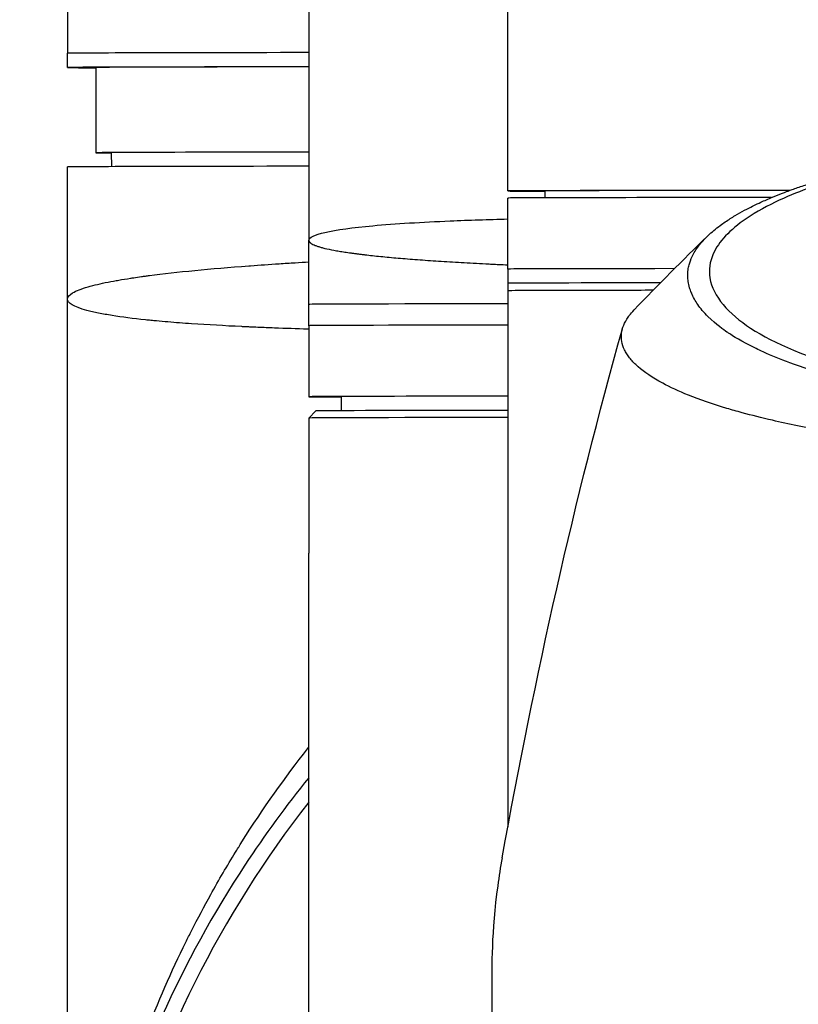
# Model space of a CAD drawing. Header units: millimetres. Extents: x 0 to 5219, y 0 to 2970.
# Tile 119 of 233: x 925 to 980, y 2545 to 2614. Entities that reach past the tile are written whole.
import ezdxf

# ---------------------------------------------------------------- set-up
doc = ezdxf.new("R2010")
doc.units = ezdxf.units.MM
doc.header["$LTSCALE"] = 0.2

# ---------------------------------------------------------------- blocks, each defined once
blk = doc.blocks.new('A$Cd797e9e4')
for p, q in [((-59, -38.206), (-59, -101.471)), ((-45, -87.537), (-45, -48.225)), ((-76, -81.499), (-76, -88.299)), ((-45, -97.987), (-45, -87.537)), ((-76, -89.299), (-76, -88.299)), ((-74, -89.299), (-74, -95.299)), ((-72.868, -96.276), (-72.885, -95.299)), ((-76, -105.599), (-76, -96.299)), ((-42.394, -97.979), (-42.402, -98.471)), ((-45, -103.487), (-45, -98.487)), ((-59, -105.971), (-59, -101.471)), ((-45, -103.487), (-45, -104.487)), ((-45, -104.487), (-45, -104.987)), ((-45, -104.987), (-45, -142.756)), ((-32.164, -104.954), (-32.153, -104.954)), ((-76, -187.192), (-76, -105.599)), ((-59, -107.471), (-59, -105.971)), ((-59, -107.471), (-59, -112.471)), ((-34.661, -111.197), (-34.661, -111.198)), ((-56.696, -113.456), (-56.713, -112.471)), ((-58.5, -113.471), (-59, -113.971)), ((-59, -113.971), (-59, -123.471)), ((-59, -185.842), (-59, -123.471))]:
    blk.add_line(p, q)
for centre, major_axis, ratio, start_param, end_param in [((0, -88.299), (-76, 0), 0.001025, 5.601189, 6.283185), ((0, -88.299), (-76, 0), 0.001025, 5.601189, 6.283185), ((0, -89.299), (-76, 0), 0.001025, 5.601189, 6.513107), ((0, -89.299), (-74, 0), 0.001025, 5.635193, 6.283185), ((0, -95.299), (-74, 0), 0.001025, 5.635193, 6.456996), ((0, -96.299), (-76, 0), 0.001025, 5.601189, 6.283185), ((0, -97.987), (-45, 0), 0.001025, 5.305423, 6.625158), ((0, -97.987), (-43, 0), 0.001025, 5.33731, 6.451253), ((0, -98.487), (-45, 0), 0.001025, 5.340141, 6.283185), ((0, -100.471), (-55.1, 0), 0.001025, 0.076908, 0.076911), ((0, -100.471), (-55.1, 0), 0.001025, 6.185409, 6.185421), ((-49.018, -100.078), (2.1, 0), 0.001025, 4.866001, 4.867242), ((-45.896, -100.052), (-2.1, 0), 0.001025, 0.128796, 0.133827), ((0, -103.487), (-45, 0), 0.001025, 5.544363, 6.283185), ((0, -103.487), (-45, 0), 0.001025, 5.544363, 6.283185), ((0, -103.487), (-45, 0), 0.001025, 5.512718, 5.512849), ((0, -103.487), (-45, 0), 0.001025, 5.512718, 5.512849), ((0, -104.487), (-45, 0), 0.001025, 5.577836, 6.283185), ((0, -104.487), (-45, 0), 0.001025, 5.577836, 6.283185), ((0, -104.487), (45, 0), 0.001025, 2.370839, 2.371156), ((0, -104.487), (-45, 0), 0.001025, 5.512432, 5.512748), ((60.251, -192.659), (91.554, -88.304), 0.722215, 3.153777, 3.153889), ((0, -105.971), (-59, 0), 0.001025, 5.579885, 6.283185), ((0, -105.971), (-59, 0), 0.001025, 5.579885, 6.283185), ((0, -107.299), (-71.1, 0), 0.001025, 0.321293, 0.321474), ((0, -107.471), (-59, 0), 0.001025, 5.579885, 6.283185), ((0, -107.471), (-59, 0), 0.001025, 5.579885, 6.283185), ((134.833, -405.527), (91.148, -397.801), 0.406923, 3.789108, 3.78911), ((49.55, -226.314), (-9.798, 207.733), 0.462658, 0.961098, 0.961101), ((0, -112.471), (-59, 0), 0.001025, 5.579885, 6.562561), ((0, -113.471), (-58.5, 0), 0.001025, 5.590025, 6.282161), ((0, -113.971), (-59, 0), 0.001025, 5.579885, 6.283185), ((0, -187.188), (-74.928, 0), 0.999999, 5.619002, 7.218059)]:
    blk.add_ellipse(centre, major_axis=major_axis, ratio=ratio, start_param=start_param, end_param=end_param)
for points, knots in [([(-0.011, -113.567), (-0.381, -113.567), (-1.185, -113.568), (-2.417, -113.546), (-3.126, -113.534), (-3.691, -113.518), (-4.113, -113.504), (-4.409, -113.495), (-4.635, -113.487), (-4.792, -113.481), (-5.923, -113.438), (-7.045, -113.378), (-8.151, -113.3), (-8.588, -113.269), (-9.022, -113.236), (-9.454, -113.199), (-10.334, -113.125), (-11.202, -113.04), (-12.056, -112.943), (-13.181, -112.815), (-14.281, -112.667), (-15.349, -112.501), (-15.493, -112.478), (-15.632, -112.456), (-15.767, -112.434), (-17.391, -112.171), (-18.342, -111.968), (-18.735, -111.886), (-18.776, -111.877), (-18.939, -111.843), (-19.22, -111.782), (-19.732, -111.67), (-20.639, -111.469), (-21.837, -111.142), (-22.012, -111.094), (-22.186, -111.045), (-22.358, -110.996), (-23.34, -110.715), (-24.27, -110.414), (-25.138, -110.092), (-25.802, -109.846), (-26.429, -109.589), (-27.017, -109.322), (-27.195, -109.24), (-27.362, -109.161), (-27.518, -109.086), (-28.57, -108.574), (-29.148, -108.197), (-29.456, -107.991), (-29.499, -107.963), (-29.536, -107.937), (-29.569, -107.915), (-29.791, -107.763), (-30.319, -107.409), (-30.906, -106.828), (-31.039, -106.696), (-31.174, -106.553), (-31.305, -106.397), (-31.545, -106.114), (-31.722, -105.851), (-31.856, -105.613), (-32.033, -105.299), (-32.136, -105.027), (-32.202, -104.799), (-32.247, -104.645), (-32.277, -104.501), (-32.296, -104.368), (-32.317, -104.23), (-32.326, -104.104), (-32.328, -103.99), (-32.33, -103.909), (-32.329, -103.827), (-32.324, -103.746), (-32.316, -103.614), (-32.299, -103.484), (-32.273, -103.354), (-32.262, -103.3), (-32.25, -103.247), (-32.237, -103.194), (-32.186, -102.996), (-32.114, -102.798), (-32.019, -102.598), (-31.901, -102.352), (-31.749, -102.104), (-31.559, -101.855), (-31.505, -101.785), (-31.449, -101.714), (-31.389, -101.644), (-31.242, -101.47), (-31.078, -101.297), (-30.898, -101.126), (-30.645, -100.885), (-30.359, -100.647), (-30.042, -100.413), (-29.929, -100.33), (-29.811, -100.246), (-29.69, -100.163), (-29.453, -100.003), (-29.22, -99.856), (-28.998, -99.723), (-28.527, -99.443), (-28.104, -99.224), (-27.773, -99.06), (-27.525, -98.937), (-27.327, -98.846), (-27.192, -98.784), (-26.929, -98.663), (-26.656, -98.543), (-26.374, -98.426), (-26.142, -98.329), (-25.904, -98.234), (-25.66, -98.14), (-25.27, -97.99), (-24.986, -97.888), (-24.826, -97.832), (-24.82, -97.83), (-24.815, -97.828), (-24.809, -97.826), (-24.528, -97.727), (-24.241, -97.629), (-23.947, -97.533)], [-1, -1, -1, -1, -0.967857, -0.967857, -0.967857, -0.948942, -0.948942, -0.948942, -0.935714, -0.935714, -0.935714, -0.889625, -0.889625, -0.889625, -0.871429, -0.871429, -0.871429, -0.83445, -0.83445, -0.83445, -0.785714, -0.785714, -0.785714, -0.781613, -0.781613, -0.781613, -0.732143, -0.732143, -0.732143, -0.713138, -0.713138, -0.713138, -0.678571, -0.678571, -0.678571, -0.668891, -0.668891, -0.668891, -0.613661, -0.613661, -0.613661, -0.571429, -0.571429, -0.571429, -0.563197, -0.563197, -0.563197, -0.507759, -0.507759, -0.507759, -0.5, -0.5, -0.5, -0.441747, -0.441747, -0.441747, -0.428571, -0.428571, -0.428571, -0.397698, -0.397698, -0.397698, -0.357143, -0.357143, -0.357143, -0.339649, -0.339649, -0.339649, -0.321429, -0.321429, -0.321429, -0.310561, -0.310561, -0.310561, -0.292949, -0.292949, -0.292949, -0.285714, -0.285714, -0.285714, -0.258021, -0.258021, -0.258021, -0.223914, -0.223914, -0.223914, -0.214286, -0.214286, -0.214286, -0.189719, -0.189719, -0.189719, -0.155218, -0.155218, -0.155218, -0.142857, -0.142857, -0.142857, -0.12766, -0.12766, -0.12766, -0.095508, -0.095508, -0.095508, -0.071429, -0.071429, -0.071429, -0.051836, -0.051836, -0.051836, -0.035714, -0.035714, -0.035714, -0.017857, -0.017857, -0.017857, -0.017513, -0.017513, -0.017513, 0, 0, 0, 0]), ([(-23.703, -97.75), (-24.989, -98.218), (-26.745, -98.935), (-29.375, -100.728), (-30.152, -101.555), (-30.789, -102.964), (-30.865, -103.532), (-30.552, -105.426), (-29.452, -106.633), (-26.223, -108.741), (-23.862, -109.724), (-18.361, -111.264), (-15.373, -111.843), (-10.705, -112.425), (-9.238, -112.569), (-6.417, -112.774), (-5.066, -112.843), (-2.51, -112.926), (-1.256, -112.947), (-0.011, -112.947)], [-6.796105, -6.796105, -6.796105, -6.796105, -5.863118, -5.863118, -5.134414, -5.134414, -4.650457, -4.650457, -3.543767, -3.543767, -2.339879, -2.339879, -1.264734, -1.264734, -0.793197, -0.793197, -0.373483, -0.373483, 0, 0, 0, 0]), ([(-59, -101.471), (-59, -101.258), (-58.582, -101.068), (-57.866, -100.902), (-57.065, -100.716), (-55.893, -100.561), (-54.509, -100.434), (-52.905, -100.287), (-51.018, -100.178), (-49.057, -100.095), (-47.724, -100.039), (-46.356, -99.994), (-45.001, -99.958)], [0, 0, 0, 0, 0.0513847, 0.0513847, 0.0513847, 0.1089687, 0.1089687, 0.1089687, 0.1757473, 0.1757473, 0.1757473, 0.2211416, 0.2211416, 0.2211416, 0.2211416]), ([(-59, -101.471), (-59, -101.472), (-59, -101.473), (-59, -101.476), (-59, -101.481), (-58.999, -101.488), (-58.998, -101.497), (-58.995, -101.508), (-58.99, -101.523), (-58.98, -101.546), (-58.961, -101.575), (-58.93, -101.61), (-58.89, -101.645), (-58.824, -101.692), (-58.721, -101.751), (-58.562, -101.821), (-58.368, -101.89), (-58.14, -101.959), (-57.789, -102.05), (-57.369, -102.138), (-56.879, -102.224), (-56.544, -102.278), (-56.258, -102.321), (-56.035, -102.353), (-55.802, -102.384), (-55.561, -102.416), (-55.311, -102.447), (-54.968, -102.488), (-54.519, -102.539), (-53.949, -102.598), (-53.148, -102.674), (-52.069, -102.767), (-50.888, -102.855), (-49.881, -102.923), (-49.095, -102.973), (-48.278, -103.021), (-47.43, -103.068), (-46.697, -103.106), (-46.095, -103.136), (-45.58, -103.161), (-45.213, -103.178), (-45, -103.187)], [-0.00006438, -0.00006438, -0.00006438, -0.00006438, -0.00001478, 0.00003482, 0.00013402, 0.00033241, 0.0005308, 0.0007292, 0.00112598, 0.00152277, 0.00231635, 0.00310992, 0.00390349, 0.00469707, 0.00628421, 0.00787136, 0.00945851, 0.01104566, 0.0126328, 0.0158071, 0.01739425, 0.01898139, 0.01977497, 0.02056854, 0.02136212, 0.02215569, 0.02294926, 0.02374284, 0.02532998, 0.02691713, 0.02850428, 0.03167857, 0.03485287, 0.03644002, 0.03802716, 0.03961431, 0.04120146, 0.04278861, 0.04358218, 0.04437575, 0.04545548, 0.04545548, 0.04545548, 0.04545548]), ([(-76, -105.599), (-76, -105.445), (-75.868, -105.299), (-75.633, -105.16), (-75.379, -105.01), (-75.005, -104.869), (-74.546, -104.736), (-74.441, -104.706), (-74.332, -104.676), (-74.219, -104.647), (-73.781, -104.534), (-73.282, -104.427), (-72.743, -104.327), (-72.625, -104.305), (-72.504, -104.284), (-72.381, -104.262), (-72.118, -104.216), (-71.847, -104.172), (-71.569, -104.129), (-71.49, -104.117), (-71.41, -104.105), (-71.33, -104.093), (-71.15, -104.066), (-70.967, -104.039), (-70.783, -104.014), (-70.69, -104.001), (-70.598, -103.988), (-70.505, -103.975), (-70.458, -103.969), (-70.412, -103.963), (-70.365, -103.957), (-70.319, -103.95), (-70.286, -103.946), (-70.225, -103.938), (-68.306, -103.687), (-65.951, -103.46), (-63.237, -103.258), (-63.194, -103.255), (-63.15, -103.251), (-63.106, -103.248), (-62.454, -103.2), (-61.783, -103.153), (-61.093, -103.108), (-60.721, -103.083), (-60.343, -103.059), (-59.96, -103.035), (-59.644, -103.016), (-59.323, -102.996), (-59, -102.977)], [0, 0, 0, 0, 0.0268593, 0.0268593, 0.0268593, 0.0558825, 0.0558825, 0.0558825, 0.0625, 0.0625, 0.0625, 0.088102, 0.088102, 0.088102, 0.09375, 0.09375, 0.09375, 0.1058986, 0.1058986, 0.1058986, 0.109375, 0.109375, 0.109375, 0.1171875, 0.1171875, 0.1171875, 0.1210937, 0.1210937, 0.1210937, 0.1230469, 0.1230469, 0.1230469, 0.125, 0.125, 0.125, 0.1865064, 0.1865064, 0.1865064, 0.1875, 0.1875, 0.1875, 0.2022042, 0.2022042, 0.2022042, 0.2101236, 0.2101236, 0.2101236, 0.2166508, 0.2166508, 0.2166508, 0.2166508]), ([(-45, -104.987), (-45, -104.987), (-45, -104.987), (-44.997, -104.988), (-44.827, -104.983), (-44.155, -104.976), (-43.654, -104.976), (-42.551, -104.972), (-42.039, -104.97), (-41.127, -104.968), (-40.772, -104.967), (-39.394, -104.965), (-38.237, -104.962), (-36.248, -104.959), (-35.52, -104.959), (-34.754, -104.958)], [-0.005485, -0.005485, -0.005485, -0.005485, 0, 0, 0.672232, 0.672232, 1.344501, 1.344501, 1.792512, 1.792512, 2.048534, 2.048534, 2.731437, 2.731437, 3.093125, 3.093125, 3.093125, 3.093125]), ([(-59, -107.72), (-59.028, -107.719), (-59.056, -107.719), (-59.868, -107.693), (-60.652, -107.666), (-61.816, -107.621), (-62.202, -107.605), (-62.778, -107.58), (-63.065, -107.568), (-63.35, -107.555), (-63.54, -107.546), (-63.655, -107.541), (-64.927, -107.48), (-66.113, -107.414), (-67.824, -107.297), (-68.383, -107.255), (-69.197, -107.186), (-69.464, -107.163), (-69.858, -107.126), (-69.988, -107.113), (-70.245, -107.088), (-70.391, -107.073), (-71.364, -106.971), (-72.153, -106.87), (-73.193, -106.703), (-73.517, -106.644), (-73.962, -106.553), (-74.104, -106.522), (-74.375, -106.458), (-74.509, -106.424), (-75.55, -106.14), (-76, -105.865), (-76, -105.599)], [0.5613896, 0.5613896, 0.5613896, 0.5613896, 0.5625, 0.5625, 0.59375, 0.59375, 0.609375, 0.609375, 0.6171875, 0.6210938, 0.6210938, 0.625, 0.625, 0.6875, 0.6875, 0.71875, 0.71875, 0.734375, 0.734375, 0.7421875, 0.7421875, 0.75, 0.75, 0.8125, 0.8125, 0.84375, 0.84375, 0.859375, 0.859375, 0.875, 0.875, 1, 1, 1, 1]), ([(-0.012, -116.712), (-0.798, -116.712), (-1.618, -116.706), (-2.467, -116.691), (-3.256, -116.677), (-4.07, -116.655), (-4.907, -116.626), (-5.088, -116.62), (-5.27, -116.613), (-5.453, -116.606), (-6.94, -116.548), (-8.355, -116.47), (-9.696, -116.38), (-10.052, -116.356), (-10.403, -116.332), (-10.749, -116.306), (-11.955, -116.218), (-13.142, -116.116), (-14.307, -116.001), (-15.804, -115.853), (-17.262, -115.684), (-18.669, -115.495), (-19.292, -115.411), (-19.906, -115.323), (-20.509, -115.232), (-21.268, -115.116), (-22.003, -114.995), (-22.713, -114.869), (-24.02, -114.638), (-25.24, -114.391), (-26.371, -114.132), (-27.123, -113.959), (-27.835, -113.781), (-28.506, -113.598), (-28.877, -113.497), (-29.234, -113.395), (-29.577, -113.292), (-30.589, -112.989), (-31.485, -112.677), (-32.27, -112.361), (-32.961, -112.084), (-33.565, -111.804), (-34.09, -111.523), (-34.824, -111.13), (-35.387, -110.743), (-35.812, -110.371), (-35.846, -110.342), (-35.879, -110.313), (-35.911, -110.283), (-36.011, -110.191), (-36.104, -110.1), (-36.189, -110.008), (-36.275, -109.915), (-36.354, -109.823), (-36.426, -109.731), (-36.498, -109.637), (-36.564, -109.544), (-36.623, -109.451), (-36.681, -109.36), (-36.732, -109.269), (-36.777, -109.179), (-36.778, -109.175), (-36.78, -109.172), (-36.782, -109.169), (-36.972, -108.778), (-37.036, -108.394), (-36.994, -108.022), (-36.948, -107.622), (-36.782, -107.234), (-36.522, -106.862), (-36.498, -106.827), (-36.473, -106.793), (-36.447, -106.758), (-36.347, -106.625), (-36.234, -106.493), (-36.11, -106.362)], [0, 0, 0, 0, 0.0293646, 0.0293646, 0.0293646, 0.0566154, 0.0566154, 0.0566154, 0.0625, 0.0625, 0.0625, 0.1118856, 0.1118856, 0.1118856, 0.125, 0.125, 0.125, 0.1687706, 0.1687706, 0.1687706, 0.2250488, 0.2250488, 0.2250488, 0.25, 0.25, 0.25, 0.2807426, 0.2807426, 0.2807426, 0.3373462, 0.3373462, 0.3373462, 0.375, 0.375, 0.375, 0.394127, 0.394127, 0.394127, 0.4504604, 0.4504604, 0.4504604, 0.5, 0.5, 0.5, 0.5625, 0.5625, 0.5625, 0.5671142, 0.5671142, 0.5671142, 0.581501, 0.581501, 0.581501, 0.5960263, 0.5960263, 0.5960263, 0.6106942, 0.6106942, 0.6106942, 0.625, 0.625, 0.625, 0.6254725, 0.6254725, 0.6254725, 0.6826656, 0.6826656, 0.6826656, 0.7442648, 0.7442648, 0.7442648, 0.75, 0.75, 0.75, 0.77035, 0.77035, 0.77035, 0.77035]), ([(-75.999, -186.812), (-75.988, -184.445), (-75.878, -182.068), (-75.666, -179.689), (-75.664, -179.668), (-75.662, -179.646), (-75.66, -179.625), (-75.546, -178.357), (-75.404, -177.089), (-75.232, -175.823), (-75.069, -174.62), (-74.888, -173.469), (-74.664, -172.228), (-74.652, -172.162), (-74.64, -172.096), (-74.628, -172.029), (-74.411, -170.841), (-74.17, -169.67), (-73.908, -168.522), (-73.625, -167.281), (-73.318, -166.065), (-72.988, -164.872), (-72.945, -164.719), (-72.903, -164.567), (-72.86, -164.415), (-72.515, -163.195), (-72.146, -162.001), (-71.757, -160.833), (-71.562, -160.249), (-71.361, -159.671), (-71.156, -159.099), (-71.053, -158.814), (-70.95, -158.529), (-70.844, -158.247), (-70.78, -158.073), (-70.722, -157.919), (-70.658, -157.75), (-70.617, -157.643), (-70.574, -157.531), (-70.526, -157.404), (-69.629, -155.076), (-68.666, -152.897), (-67.662, -150.861), (-67.53, -150.593), (-67.397, -150.327), (-67.263, -150.063), (-66.817, -149.183), (-66.364, -148.331), (-65.906, -147.506), (-65.333, -146.474), (-64.753, -145.483), (-64.169, -144.533), (-64.105, -144.429), (-64.041, -144.325), (-63.977, -144.222), (-63.966, -144.204), (-63.955, -144.186), (-63.943, -144.168), (-63.868, -144.047), (-63.812, -143.957), (-63.718, -143.808), (-62.21, -141.415), (-60.654, -139.236), (-59.091, -137.252), (-59.061, -137.213), (-59.03, -137.175), (-59, -137.137)], [0.0033266, 0.0033266, 0.0033266, 0.0033266, 0.061969, 0.061969, 0.061969, 0.0625, 0.0625, 0.0625, 0.09375, 0.09375, 0.09375, 0.1234255, 0.1234255, 0.1234255, 0.125, 0.125, 0.125, 0.1531538, 0.1531538, 0.1531538, 0.1836029, 0.1836029, 0.1836029, 0.1875, 0.1875, 0.1875, 0.21875, 0.21875, 0.21875, 0.234375, 0.234375, 0.234375, 0.2421875, 0.2421875, 0.2421875, 0.2469884, 0.2469884, 0.2469884, 0.25, 0.25, 0.25, 0.3052191, 0.3052191, 0.3052191, 0.3125, 0.3125, 0.3125, 0.3368038, 0.3368038, 0.3368038, 0.3671875, 0.3671875, 0.3671875, 0.3705126, 0.3705126, 0.3705126, 0.3710937, 0.3710937, 0.3710937, 0.375, 0.375, 0.375, 0.4375, 0.4375, 0.4375, 0.4387097, 0.4387097, 0.4387097, 0.4387097]), ([(-59, -139.286), (-60.603, -141.261), (-62.107, -143.316), (-67.958, -152.215), (-71.318, -159.707), (-75.128, -173.939), (-76, -180.565), (-76, -187.192)], [7.1719852, 7.1719852, 7.1719852, 7.1719852, 7.272389, 7.272389, 7.592389, 7.592389, 7.8539816, 7.8539816, 7.8539816, 7.8539816]), ([(-45.399, -144.927), (-45.517, -145.58), (-45.621, -146.235), (-46.151, -150.132), (-46.131, -152.613), (-46.125, -155.442), (-46.138, -157.29), (-45.679, -161.731), (-45.376, -163.604), (-43.899, -170.1), (-42.341, -173.608), (-40.376, -177.425), (-39.608, -178.752), (-37.169, -182.507), (-35.293, -184.877), (-28.822, -191.511), (-24.002, -194.672), (-17.898, -197.444), (-16.412, -198.027), (-12.577, -199.306), (-10.156, -199.92), (-5.177, -200.76), (-2.63, -200.987), (-0.073, -200.987)], [3.604366, 3.604366, 3.604366, 3.604366, 3.710855, 3.710855, 4.236876, 4.236876, 4.642605, 4.642605, 4.934699, 4.934699, 5.667174, 5.667174, 6.066186, 6.066186, 6.818123, 6.818123, 8.314738, 8.314738, 8.772171, 8.772171, 9.455351, 9.455351, 10.137965, 10.137965, 10.137965, 10.137965])]:
    blk.add_open_spline(points, degree=3, knots=knots)
for points in [[(-36.109, -106.361), (-34.412, -104.579), (-32.668, -102.85), (-30.962, -101.184)], [(-31.803, -105.714), (-31.806, -105.715), (-31.808, -105.717), (-31.81, -105.718)], [(-31.159, -106.564), (-31.16, -106.564), (-31.161, -106.565), (-31.162, -106.566)], [(-45.399, -144.927), (-43.073, -132.097), (-40.3, -119.703), (-36.928, -107.691)], [(-25.496, -109.962), (-25.498, -109.96), (-25.499, -109.958), (-25.501, -109.955)]]:
    blk.add_open_spline(points, degree=3)

msp = doc.modelspace()

# ---------------------------------------------------------------- block references
msp.add_blockref('A$Cd797e9e4', (1004.418, 2700.116))

doc.saveas('drawing.dxf')
